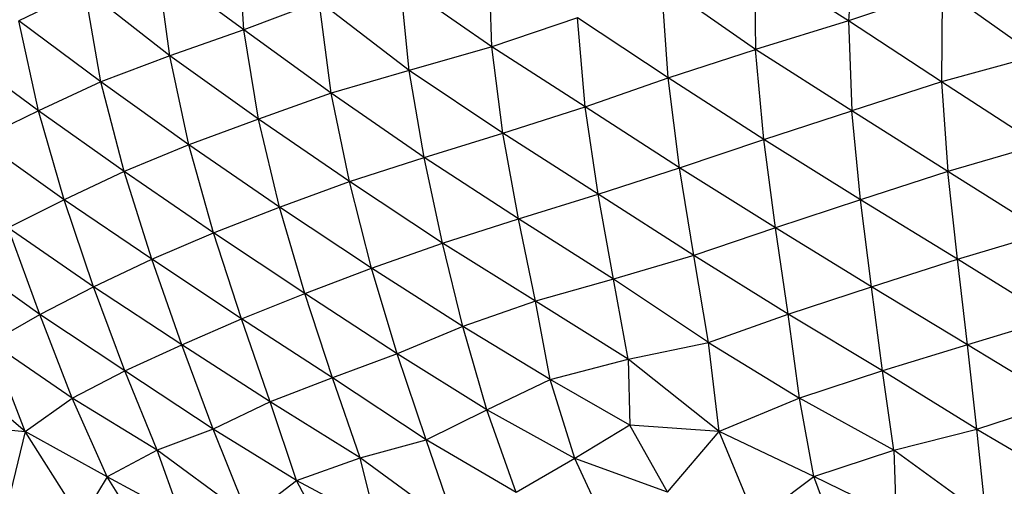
# Paper-space layout '_Izquierda' of a CAD drawing. Header units: millimetres. Extents: x -200 to 200, y -209 to 424.
# Tile 3 of 31: x -69 to -28, y -175 to -155. Entities that reach past the tile are written whole.
import ezdxf

# ---------------------------------------------------------------- set-up
doc = ezdxf.new("R2010")
doc.units = ezdxf.units.MM

psp = doc.layouts.new('_Izquierda')

# ---------------------------------------------------------------- linework, layer by layer
at = {"color": 7, "linetype": 'Continuous', "lineweight": 25}
for p, q in [((-34.403, -151.678), (-34.676, -155.413)), ((-59.801, -155.778), (-60.014, -152.044)), ((-49.492, -156.484), (-49.608, -152.94)), ((-34.676, -155.413), (-38.596, -152.907)), ((-38.596, -152.907), (-38.539, -156.604)), ((-59.801, -155.778), (-63.367, -153.168)), ((-62.878, -156.857), (-63.367, -153.168)), ((-66.412, -154.086), (-69.146, -155.412)), ((-62.878, -156.857), (-66.412, -154.086)), ((-65.738, -157.938), (-66.412, -154.086)), ((-49.492, -156.484), (-53.286, -153.866)), ((-52.93, -157.467), (-53.286, -153.866)), ((-38.539, -156.604), (-42.442, -153.881)), ((-42.175, -157.776), (-42.442, -153.881)), ((-30.788, -154.088), (-34.676, -155.413)), ((-30.788, -154.088), (-30.811, -157.941)), ((-26.885, -156.861), (-30.788, -154.088)), ((-56.669, -154.606), (-59.801, -155.778)), ((-52.93, -157.467), (-56.669, -154.606)), ((-56.172, -158.416), (-56.669, -154.606)), ((-65.738, -157.938), (-69.146, -155.412)), ((-68.333, -159.152), (-69.146, -155.412)), ((-45.932, -155.281), (-49.492, -156.484)), ((-42.175, -157.776), (-45.932, -155.281)), ((-45.616, -158.988), (-45.932, -155.281)), ((-34.676, -155.413), (-38.539, -156.604)), ((-30.811, -157.941), (-34.676, -155.413)), ((-34.676, -155.413), (-34.544, -159.153)), ((-59.801, -155.778), (-62.878, -156.857)), ((-56.172, -158.416), (-59.801, -155.778)), ((-59.187, -159.488), (-59.801, -155.778)), ((-68.333, -159.152), (-71.788, -156.603)), ((-49.492, -156.484), (-52.93, -157.467)), ((-45.616, -158.988), (-49.492, -156.484)), ((-49.034, -160.082), (-49.492, -156.484)), ((-42.175, -157.776), (-38.539, -156.604)), ((-34.544, -159.153), (-38.539, -156.604)), ((-38.203, -160.338), (-38.539, -156.604)), ((-62.878, -156.857), (-65.738, -157.938)), ((-59.187, -159.488), (-62.878, -156.857)), ((-62.08, -160.562), (-62.878, -156.857)), ((-26.885, -156.861), (-30.811, -157.941)), ((-52.93, -157.467), (-56.172, -158.416)), ((-49.034, -160.082), (-52.93, -157.467)), ((-52.314, -161.085), (-52.93, -157.467)), ((-45.616, -158.988), (-42.175, -157.776)), ((-38.203, -160.338), (-42.175, -157.776)), ((-41.705, -161.512), (-42.175, -157.776)), ((-65.738, -157.938), (-68.333, -159.152)), ((-62.08, -160.562), (-65.738, -157.938)), ((-64.777, -161.669), (-65.738, -157.938)), ((-30.811, -157.941), (-34.544, -159.153)), ((-26.779, -160.569), (-30.811, -157.941)), ((-30.811, -157.941), (-30.554, -161.671)), ((-56.172, -158.416), (-59.187, -159.488)), ((-52.314, -161.085), (-56.172, -158.416)), ((-55.412, -162.09), (-56.172, -158.416)), ((-49.034, -160.082), (-45.616, -158.988)), ((-41.705, -161.512), (-45.616, -158.988)), ((-45.078, -162.614), (-45.616, -158.988)), ((-68.333, -159.152), (-70.785, -160.338)), ((-64.777, -161.669), (-68.333, -159.152)), ((-67.261, -162.843), (-68.333, -159.152)), ((-59.187, -159.488), (-62.08, -160.562)), ((-55.412, -162.09), (-59.187, -159.488)), ((-58.314, -163.145), (-59.187, -159.488)), ((-38.203, -160.338), (-34.544, -159.153)), ((-30.554, -161.671), (-34.544, -159.153)), ((-34.182, -162.843), (-34.544, -159.153)), ((-67.261, -162.843), (-70.785, -160.338)), ((-52.314, -161.085), (-49.034, -160.082)), ((-45.078, -162.614), (-49.034, -160.082)), ((-48.384, -163.63), (-49.034, -160.082)), ((-41.705, -161.512), (-38.203, -160.338)), ((-34.182, -162.843), (-38.203, -160.338)), ((-37.713, -164.011), (-38.203, -160.338)), ((-62.08, -160.562), (-64.777, -161.669)), ((-58.314, -163.145), (-62.08, -160.562)), ((-61.057, -164.215), (-62.08, -160.562)), ((-26.779, -160.569), (-30.554, -161.671)), ((-55.412, -162.09), (-52.314, -161.085)), ((-48.384, -163.63), (-52.314, -161.085)), ((-51.543, -164.638), (-52.314, -161.085)), ((-45.078, -162.614), (-41.705, -161.512)), ((-37.713, -164.011), (-41.705, -161.512)), ((-41.106, -165.161), (-41.705, -161.512)), ((-64.777, -161.669), (-67.261, -162.843)), ((-61.057, -164.215), (-64.777, -161.669)), ((-63.628, -165.315), (-64.777, -161.669)), ((-30.554, -161.671), (-34.182, -162.843)), ((-26.497, -164.218), (-30.554, -161.671)), ((-30.156, -165.315), (-30.554, -161.671)), ((-58.314, -163.145), (-55.412, -162.09)), ((-51.543, -164.638), (-55.412, -162.09)), ((-54.49, -165.683), (-55.412, -162.09)), ((-48.384, -163.63), (-45.078, -162.614)), ((-41.106, -165.161), (-45.078, -162.614)), ((-44.435, -166.134), (-45.078, -162.614)), ((-67.261, -162.843), (-69.586, -164.011)), ((-63.628, -165.315), (-67.261, -162.843)), ((-66.039, -166.454), (-67.261, -162.843)), ((-61.057, -164.215), (-58.314, -163.145)), ((-54.49, -165.683), (-58.314, -163.145)), ((-57.269, -166.738), (-58.314, -163.145)), ((-34.182, -162.843), (-37.713, -164.011)), ((-30.156, -165.315), (-34.182, -162.843)), ((-33.725, -166.453), (-34.182, -162.843)), ((-66.039, -166.454), (-69.586, -164.011)), ((-68.274, -167.602), (-69.586, -164.011)), ((-51.543, -164.638), (-48.384, -163.63)), ((-44.435, -166.134), (-48.384, -163.63)), ((-47.68, -167.061), (-48.384, -163.63)), ((-37.713, -164.011), (-41.106, -165.161)), ((-33.725, -166.453), (-37.713, -164.011)), ((-37.18, -167.601), (-37.713, -164.011)), ((-63.628, -165.315), (-61.057, -164.215)), ((-57.269, -166.738), (-61.057, -164.215)), ((-59.901, -167.784), (-61.057, -164.215)), ((-30.156, -165.315), (-26.497, -164.218)), ((-54.49, -165.683), (-51.543, -164.638)), ((-47.68, -167.061), (-51.543, -164.638)), ((-50.706, -168.107), (-51.543, -164.638)), ((-68.274, -167.602), (-71.726, -165.161)), ((-41.106, -165.161), (-44.435, -166.134)), ((-37.18, -167.601), (-41.106, -165.161)), ((-40.495, -168.771), (-41.106, -165.161)), ((-66.039, -166.454), (-63.628, -165.315)), ((-59.901, -167.784), (-63.628, -165.315)), ((-62.38, -168.874), (-63.628, -165.315)), ((-33.725, -166.453), (-30.156, -165.315)), ((-26.152, -167.782), (-30.156, -165.315)), ((-29.734, -168.872), (-30.156, -165.315)), ((-57.269, -166.738), (-54.49, -165.683)), ((-50.706, -168.107), (-54.49, -165.683)), ((-53.428, -169.244), (-54.49, -165.683)), ((-68.274, -167.602), (-66.039, -166.454)), ((-62.38, -168.874), (-66.039, -166.454)), ((-64.747, -169.947), (-66.039, -166.454)), ((-44.435, -166.134), (-47.68, -167.061)), ((-40.495, -168.771), (-44.435, -166.134)), ((-43.838, -169.463), (-44.435, -166.134)), ((-37.18, -167.601), (-33.725, -166.453)), ((-29.734, -168.872), (-33.725, -166.453)), ((-33.269, -169.945), (-33.725, -166.453)), ((-59.901, -167.784), (-57.269, -166.738)), ((-53.428, -169.244), (-57.269, -166.738)), ((-56.116, -170.244), (-57.269, -166.738)), ((-47.68, -167.061), (-50.706, -168.107)), ((-43.838, -169.463), (-47.68, -167.061)), ((-47.07, -170.303), (-47.68, -167.061)), ((-70.312, -168.771), (-68.274, -167.602)), ((-64.747, -169.947), (-68.274, -167.602)), ((-66.935, -171.085), (-68.274, -167.602)), ((-40.495, -168.771), (-37.18, -167.601)), ((-33.269, -169.945), (-37.18, -167.601)), ((-36.711, -171.085), (-37.18, -167.601)), ((-62.38, -168.874), (-59.901, -167.784)), ((-56.116, -170.244), (-59.901, -167.784)), ((-58.707, -171.232), (-59.901, -167.784)), ((-50.706, -168.107), (-53.428, -169.244)), ((-47.07, -170.303), (-50.706, -168.107)), ((-49.703, -171.571), (-50.706, -168.107)), ((-26.152, -167.782), (-29.734, -168.872)), ((-66.935, -171.085), (-70.312, -168.771)), ((-68.878, -172.472), (-70.312, -168.771)), ((-64.747, -169.947), (-62.38, -168.874)), ((-58.707, -171.232), (-62.38, -168.874)), ((-61.076, -172.371), (-62.38, -168.874)), ((-43.838, -169.463), (-40.495, -168.771)), ((-40.495, -168.771), (-36.711, -171.085)), ((-40.057, -172.471), (-40.495, -168.771)), ((-29.734, -168.872), (-33.269, -169.945)), ((-25.85, -171.223), (-29.734, -168.872)), ((-29.351, -172.367), (-29.734, -168.872)), ((-53.428, -169.244), (-56.116, -170.244)), ((-49.703, -171.571), (-53.428, -169.244)), ((-52.227, -172.811), (-53.428, -169.244)), ((-68.878, -172.472), (-72.417, -169.463)), ((-47.07, -170.303), (-43.838, -169.463)), ((-40.057, -172.471), (-43.838, -169.463)), ((-43.838, -169.463), (-43.757, -172.21)), ((-66.935, -171.085), (-64.747, -169.947)), ((-61.076, -172.371), (-64.747, -169.947)), ((-63.396, -173.243), (-64.747, -169.947)), ((-33.269, -169.945), (-36.711, -171.085)), ((-29.351, -172.367), (-33.269, -169.945)), ((-32.791, -173.241), (-33.269, -169.945)), ((-56.116, -170.244), (-58.707, -171.232)), ((-52.227, -172.811), (-56.116, -170.244)), ((-54.966, -173.561), (-56.116, -170.244)), ((-49.703, -171.571), (-47.07, -170.303)), ((-43.757, -172.21), (-47.07, -170.303)), ((-46.046, -173.583), (-47.07, -170.303)), ((-68.878, -172.472), (-66.935, -171.085)), ((-63.396, -173.243), (-66.935, -171.085)), ((-65.473, -174.345), (-66.935, -171.085)), ((-58.707, -171.232), (-61.076, -172.371)), ((-54.966, -173.561), (-58.707, -171.232)), ((-57.607, -174.5), (-58.707, -171.232)), ((-36.711, -171.085), (-40.057, -172.471)), ((-32.791, -173.241), (-36.711, -171.085)), ((-36.121, -174.344), (-36.711, -171.085)), ((-29.351, -172.367), (-25.85, -171.223)), ((-52.227, -172.811), (-49.703, -171.571)), ((-46.046, -173.583), (-49.703, -171.571)), ((-48.479, -175.008), (-49.703, -171.571)), ((-71.499, -172.21), (-68.878, -172.472)), ((-43.757, -172.21), (-46.046, -173.583)), ((-40.057, -172.471), (-43.757, -172.21)), ((-42.2, -174.989), (-43.757, -172.21)), ((-68.878, -172.472), (-69.499, -174.989)), ((-65.473, -174.345), (-68.878, -172.472)), ((-66.559, -176.14), (-68.878, -172.472)), ((-61.076, -172.371), (-63.396, -173.243)), ((-57.607, -174.5), (-61.076, -172.371)), ((-59.608, -176.023), (-61.076, -172.371)), ((-42.2, -174.989), (-40.057, -172.471)), ((-36.121, -174.344), (-40.057, -172.471)), ((-38.526, -176.14), (-40.057, -172.471)), ((-32.791, -173.241), (-29.351, -172.367)), ((-29.351, -172.367), (-25.726, -174.494)), ((-28.967, -176.021), (-29.351, -172.367)), ((-54.966, -173.561), (-52.227, -172.811)), ((-48.479, -175.008), (-52.227, -172.811)), ((-50.97, -176.474), (-52.227, -172.811)), ((-63.396, -173.243), (-65.473, -174.345)), ((-59.608, -176.023), (-63.396, -173.243)), ((-62.417, -175.992), (-63.396, -173.243)), ((-36.121, -174.344), (-32.791, -173.241)), ((-28.967, -176.021), (-32.791, -173.241)), ((-32.791, -173.241), (-32.698, -175.991)), ((-57.607, -174.5), (-54.966, -173.561)), ((-50.97, -176.474), (-54.966, -173.561)), ((-54.297, -176.273), (-54.966, -173.561)), ((-46.046, -173.583), (-48.479, -175.008)), ((-42.2, -174.989), (-46.046, -173.583)), ((-44.586, -176.716), (-46.046, -173.583)), ((-65.473, -174.345), (-66.559, -176.14)), ((-62.417, -175.992), (-65.473, -174.345)), ((-63.438, -177.607), (-65.473, -174.345)), ((-59.608, -176.023), (-57.607, -174.5)), ((-54.297, -176.273), (-57.607, -174.5)), ((-55.91, -177.734), (-57.607, -174.5)), ((-38.526, -176.14), (-36.121, -174.344)), ((-32.698, -175.991), (-36.121, -174.344)), ((-34.886, -177.607), (-36.121, -174.344))]:
    psp.add_line(p, q, dxfattribs=at)

doc.saveas('drawing.dxf')
